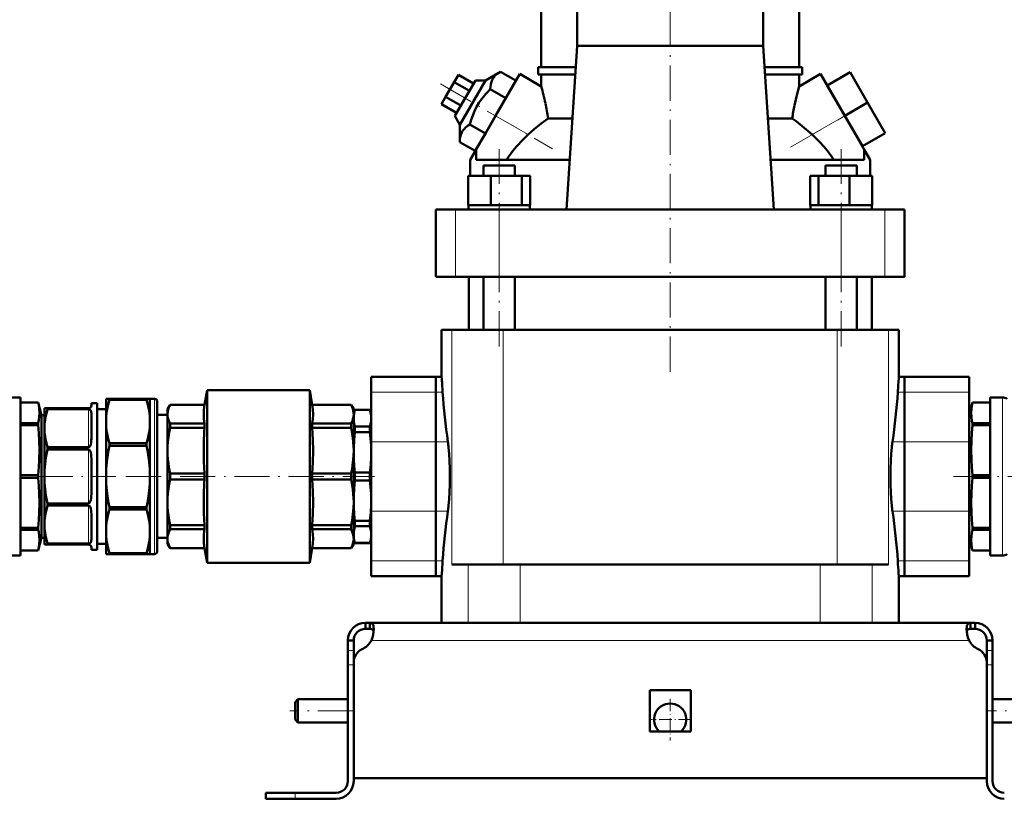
# Model space of a CAD drawing. Extents: x -1351 to 1763, y -1300 to 612.
# Tile 68 of 80: x 1252 to 1588, y -276 to -10. Entities that reach past the tile are written whole.
import ezdxf

# ---------------------------------------------------------------- set-up
doc = ezdxf.new("R2010")
doc.units = 0
doc.linetypes.add('DASHDOT', pattern=[18.5, 12, -3, 0.5, -3])

msp = doc.modelspace()

# ---------------------------------------------------------------- linework, layer by layer
at = {"color": 7, "linetype": 'DASHDOT', "lineweight": 18}
for p, q in [((1473.81, -129.67), (1473.81, 41.33)), ((1395.39, -31.45), (1433.68, -53.55)), ((1514.88, -53.01), (1541.82, -37.45)), ((1415.47, -121.03), (1415.47, -53.71)), ((1532.14, -121.03), (1532.14, -53.71)), ((1257.95, -165.42), (1284.69, -165.42)), ((1288.09, -165.42), (1372.89, -165.42)), ((1570.48, -165.42), (1634.42, -165.42)), ((1365.61, -245.42), (1344.01, -245.42)), ((1603.61, -245.42), (1582.01, -245.42))]:
    msp.add_line(p, q, dxfattribs=at)
at = {"color": 7, "lineweight": 50}
for p, q in [((1429.81, -25.67), (1429.81, 27.08)), ((1442.12, -18.42), (1442.12, 27.08)), ((1505.5, 27.08), (1505.5, -18.42)), ((1517.81, -25.67), (1517.81, 27.08)), ((1438.43, -74.32), (1442.12, -18.42)), ((1505.5, -18.42), (1442.12, -18.42)), ((1505.5, -18.42), (1509.19, -74.32)), ((1428.81, -25.67), (1441.64, -25.67)), ((1428.81, -28.17), (1428.81, -25.67)), ((1505.98, -25.67), (1518.81, -25.67)), ((1518.81, -28.17), (1518.81, -25.67)), ((1401.52, -28.32), (1400.08, -30.82)), ((1406.72, -31.32), (1401.52, -28.32)), ((1415.89, -27.28), (1410.8, -30.26)), ((1422.48, -28.03), (1414.23, -42.32)), ((1421.15, -30.32), (1415.89, -27.28)), ((1429.81, -32.27), (1422.48, -28.03)), ((1441.48, -28.17), (1428.81, -28.17)), ((1429.81, -32.27), (1429.81, -28.17)), ((1518.81, -28.17), (1506.14, -28.17)), ((1517.81, -32.27), (1525.14, -28.03)), ((1517.81, -32.27), (1517.81, -28.17)), ((1533.39, -42.32), (1525.14, -28.03)), ((1527.39, -31.93), (1535.18, -27.43)), ((1541.18, -37.82), (1535.18, -27.43)), ((1400.08, -30.82), (1397.19, -35.82)), ((1405.28, -33.82), (1400.08, -30.82)), ((1407.33, -30.26), (1400.33, -42.39)), ((1402.07, -45.39), (1410.8, -30.26)), ((1410.8, -30.26), (1407.33, -30.26)), ((1417.69, -36.32), (1412.42, -33.28)), ((1421.15, -30.32), (1417.69, -36.32)), ((1533.39, -42.32), (1527.39, -31.93)), ((1397.19, -35.82), (1395.75, -38.32)), ((1402.39, -38.82), (1397.19, -35.82)), ((1417.69, -36.32), (1410.76, -48.32)), ((1400.95, -41.32), (1395.75, -38.32)), ((1533.39, -42.32), (1541.18, -37.82)), ((1547.18, -48.22), (1541.18, -37.82)), ((1400.33, -42.39), (1402.07, -45.39)), ((1407.48, -54.01), (1414.23, -42.32)), ((1432.2, -43.2), (1440.48, -43.2)), ((1507.13, -43.2), (1515.42, -43.2)), ((1540.14, -54.01), (1533.39, -42.32)), ((1539.39, -52.72), (1533.39, -42.32)), ((1402.07, -45.39), (1402.03, -51.28)), ((1410.76, -48.32), (1405.49, -45.28)), ((1410.76, -48.32), (1407.3, -54.32)), ((1539.39, -52.72), (1547.18, -48.22)), ((1407.3, -54.32), (1402.03, -51.28)), ((1405.56, -57.34), (1407.48, -54.01)), ((1407.58, -54.08), (1407.48, -54.01)), ((1407.58, -57.32), (1407.58, -54.08)), ((1540.14, -54.01), (1540.03, -54.08)), ((1540.03, -57.32), (1540.03, -54.08)), ((1540.14, -54.01), (1542.06, -57.34)), ((1405.56, -62.82), (1405.56, -57.34)), ((1439.55, -57.32), (1407.58, -57.32)), ((1410.09, -59.32), (1411.67, -59.32)), ((1410.09, -62.82), (1410.09, -59.32)), ((1411.67, -59.32), (1420.85, -59.32)), ((1420.85, -62.82), (1420.85, -59.32)), ((1540.03, -57.32), (1508.06, -57.32)), ((1526.76, -59.32), (1535.95, -59.32)), ((1526.76, -62.82), (1526.76, -59.32)), ((1535.95, -59.32), (1537.52, -59.32)), ((1537.52, -62.82), (1537.52, -59.32)), ((1542.06, -62.82), (1542.06, -57.34)), ((1404.88, -62.82), (1412.63, -62.82)), ((1404.88, -72.82), (1404.88, -62.82)), ((1412.63, -62.82), (1423.23, -62.82)), ((1412.63, -72.82), (1412.63, -62.82)), ((1423.23, -62.82), (1426.07, -62.82)), ((1423.23, -72.82), (1423.23, -62.82)), ((1426.07, -72.82), (1426.07, -62.82)), ((1521.55, -62.82), (1524.39, -62.82)), ((1521.55, -72.82), (1521.55, -62.82)), ((1524.39, -62.82), (1534.98, -62.82)), ((1524.39, -72.82), (1524.39, -62.82)), ((1534.98, -62.82), (1542.74, -62.82)), ((1534.98, -72.82), (1534.98, -62.82)), ((1542.74, -72.82), (1542.74, -62.82)), ((1542.74, -72.82), (1542.74, -62.82)), ((1405.68, -72.82), (1404.88, -72.82)), ((1405.02, -72.82), (1405.02, -74.32)), ((1405.68, -72.82), (1411.83, -72.82)), ((1412.63, -72.82), (1411.83, -72.82)), ((1413.73, -72.82), (1412.63, -72.82)), ((1413.73, -72.82), (1415.47, -72.82)), ((1415.47, -72.82), (1422.14, -72.82)), ((1423.23, -72.82), (1422.14, -72.82)), ((1423.52, -72.82), (1423.23, -72.82)), ((1423.52, -72.82), (1425.92, -72.82)), ((1426.07, -72.82), (1425.77, -72.82)), ((1425.92, -72.82), (1425.92, -74.32)), ((1521.55, -72.82), (1521.84, -72.82)), ((1521.69, -72.82), (1524.09, -72.82)), ((1521.69, -72.82), (1521.69, -74.32)), ((1524.09, -72.82), (1524.39, -72.82)), ((1524.39, -72.82), (1525.48, -72.82)), ((1525.48, -72.82), (1532.14, -72.82)), ((1532.14, -72.82), (1533.89, -72.82)), ((1533.89, -72.82), (1534.98, -72.82)), ((1534.98, -72.82), (1535.78, -72.82)), ((1535.78, -72.82), (1541.94, -72.82)), ((1541.94, -72.82), (1542.74, -72.82)), ((1542.59, -72.82), (1542.59, -74.32)), ((1542.59, -72.82), (1542.59, -74.32)), ((1393.81, -74.32), (1400.6, -74.32)), ((1393.81, -97.32), (1393.81, -74.32)), ((1400.6, -74.32), (1415.47, -74.32)), ((1415.47, -74.32), (1532.15, -74.32)), ((1532.15, -74.32), (1547.02, -74.32)), ((1547.02, -74.32), (1553.81, -74.32)), ((1553.81, -97.32), (1553.81, -74.32)), ((1400.6, -97.32), (1393.81, -97.32)), ((1415.47, -97.32), (1400.6, -97.32)), ((1405.06, -97.32), (1405.06, -115.42)), ((1410.09, -115.42), (1410.09, -97.32)), ((1532.15, -97.32), (1415.47, -97.32)), ((1420.85, -115.42), (1420.85, -97.32)), ((1526.76, -115.42), (1526.76, -97.32)), ((1547.02, -97.32), (1532.15, -97.32)), ((1537.52, -115.42), (1537.52, -97.32)), ((1542.56, -115.42), (1542.56, -97.32)), ((1553.81, -97.32), (1547.02, -97.32)), ((1395.81, -115.42), (1399.29, -115.42)), ((1395.81, -131.42), (1395.81, -115.42)), ((1416.8, -115.42), (1399.29, -115.42)), ((1509.46, -115.42), (1416.8, -115.42)), ((1530.82, -115.42), (1509.46, -115.42)), ((1548.32, -115.42), (1530.82, -115.42)), ((1551.81, -115.42), (1548.32, -115.42)), ((1551.81, -131.42), (1551.81, -115.42)), ((1371.81, -136.66), (1371.81, -131.42)), ((1393.81, -131.42), (1371.81, -131.42)), ((1393.81, -136.66), (1393.81, -131.42)), ((1395.81, -131.42), (1393.81, -131.42)), ((1393.81, -131.42), (1393.81, -136.66)), ((1553.81, -131.42), (1551.81, -131.42)), ((1553.81, -131.42), (1553.81, -136.66)), ((1553.81, -136.66), (1553.81, -131.42)), ((1553.81, -131.42), (1575.81, -131.42)), ((1575.81, -131.42), (1575.81, -136.66)), ((1314.93, -140.92), (1315.81, -135.92)), ((1315.81, -135.92), (1315.81, -165.42)), ((1315.81, -135.92), (1350.81, -135.92)), ((1350.81, -194.92), (1350.81, -135.92)), ((1351.69, -140.92), (1350.81, -135.92)), ((1371.81, -136.66), (1371.81, -153.58)), ((1393.81, -136.66), (1393.81, -153.58)), ((1393.81, -153.58), (1393.81, -136.66)), ((1553.81, -153.58), (1553.81, -136.66)), ((1553.81, -136.66), (1553.81, -153.58)), ((1575.81, -153.58), (1575.81, -136.66)), ((1252.13, -138.42), (1247.97, -138.42)), ((1252.13, -192.42), (1252.13, -138.42)), ((1252.13, -140.17), (1258.16, -140.17)), ((1252.13, -140.18), (1258.16, -140.18)), ((1258.16, -140.18), (1258.16, -140.17)), ((1259.31, -144.47), (1258.16, -140.17)), ((1276.31, -140.42), (1276.31, -141.17)), ((1276.31, -140.42), (1278.31, -140.42)), ((1278.31, -165.42), (1278.31, -140.42)), ((1282.46, -138.92), (1281.31, -138.92)), ((1281.31, -146.68), (1281.31, -138.92)), ((1282.46, -138.92), (1295.15, -138.92)), ((1282.46, -139.27), (1282.46, -138.92)), ((1282.46, -139.27), (1295.15, -139.27)), ((1295.15, -139.27), (1295.15, -138.92)), ((1296.31, -138.92), (1295.15, -138.92)), ((1296.31, -146.68), (1296.31, -138.92)), ((1296.31, -138.92), (1297.81, -138.92)), ((1298.81, -165.42), (1298.81, -139.92)), ((1302.31, -142.42), (1303.17, -140.92)), ((1303.17, -140.94), (1303.17, -140.92)), ((1314.93, -140.92), (1303.17, -140.92)), ((1303.17, -140.94), (1314.93, -140.94)), ((1314.93, -140.94), (1314.93, -140.92)), ((1351.69, -140.94), (1351.69, -140.92)), ((1364.94, -140.92), (1351.69, -140.92)), ((1351.69, -140.94), (1364.94, -140.94)), ((1364.94, -140.94), (1364.94, -140.92)), ((1365.81, -142.42), (1364.94, -140.92)), ((1575.81, -144.47), (1576.96, -140.17)), ((1576.96, -140.17), (1576.96, -140.18)), ((1582.99, -140.17), (1576.96, -140.17)), ((1582.99, -140.18), (1576.96, -140.18)), ((1582.99, -138.42), (1587.15, -138.42)), ((1582.99, -138.42), (1582.99, -192.42)), ((1260.31, -142.17), (1261.32, -142.17)), ((1260.31, -148.98), (1260.31, -142.17)), ((1261.32, -142.49), (1261.32, -142.17)), ((1275.31, -142.17), (1261.32, -142.17)), ((1275.31, -142.49), (1261.32, -142.49)), ((1276.31, -143.98), (1276.31, -152.57)), ((1278.31, -142.42), (1281.31, -142.42)), ((1298.81, -144.42), (1302.31, -144.42)), ((1302.31, -144.17), (1302.31, -142.42)), ((1302.31, -156.62), (1302.31, -144.17)), ((1365.81, -144.17), (1365.81, -142.42)), ((1365.81, -143.92), (1366.26, -142.67)), ((1365.81, -143.92), (1365.81, -145.56)), ((1365.81, -156.62), (1365.81, -144.17)), ((1366.26, -142.67), (1366.26, -142.71)), ((1371.35, -142.67), (1366.26, -142.67)), ((1371.35, -142.71), (1366.26, -142.71)), ((1371.35, -142.67), (1371.35, -142.71)), ((1371.81, -143.92), (1371.35, -142.67)), ((1252.13, -147.25), (1258.16, -147.25)), ((1258.16, -147.57), (1258.16, -147.25)), ((1258.16, -147.9), (1258.16, -147.57)), ((1259.31, -150.61), (1259.31, -144.47)), ((1259.31, -144.47), (1260.31, -144.47)), ((1281.31, -165.42), (1281.31, -146.68)), ((1296.31, -165.42), (1296.31, -146.68)), ((1303.17, -148.82), (1303.17, -147.4)), ((1314.93, -147.4), (1303.17, -147.4)), ((1314.93, -148.82), (1314.93, -147.4)), ((1351.69, -148.82), (1351.69, -147.4)), ((1364.94, -147.4), (1351.69, -147.4)), ((1364.94, -148.82), (1364.94, -147.4)), ((1365.81, -145.56), (1365.81, -157.2)), ((1575.81, -144.47), (1575.81, -180.24)), ((1582.99, -147.25), (1576.96, -147.25)), ((1576.96, -147.25), (1576.96, -147.9)), ((1252.13, -147.9), (1258.16, -147.9)), ((1259.31, -186.38), (1259.31, -150.61)), ((1260.31, -165.42), (1260.31, -148.98)), ((1303.17, -148.82), (1314.93, -148.82)), ((1351.69, -148.82), (1364.94, -148.82)), ((1371.35, -148.41), (1366.26, -148.41)), ((1366.26, -148.41), (1366.26, -150.32)), ((1371.35, -150.32), (1366.26, -150.32)), ((1371.35, -148.41), (1371.35, -150.32)), ((1582.99, -147.9), (1576.96, -147.9)), ((1282.46, -154.1), (1295.15, -154.1)), ((1282.46, -154.94), (1282.46, -154.1)), ((1295.15, -154.94), (1295.15, -154.1)), ((1371.81, -177.27), (1371.81, -153.58)), ((1393.81, -177.27), (1393.81, -153.58)), ((1393.81, -153.58), (1393.81, -177.27)), ((1553.81, -153.58), (1553.81, -177.27)), ((1553.81, -177.27), (1553.81, -153.58)), ((1575.81, -153.58), (1575.81, -177.27)), ((1261.32, -156.23), (1261.32, -155.48)), ((1275.31, -155.48), (1261.32, -155.48)), ((1275.31, -156.23), (1261.32, -156.23)), ((1282.46, -154.94), (1295.15, -154.94)), ((1302.31, -165.42), (1302.31, -156.62)), ((1365.81, -174.22), (1365.81, -156.62)), ((1365.81, -157.2), (1365.81, -173.65)), ((1276.31, -159.35), (1276.31, -165.42)), ((1303.17, -165.42), (1303.17, -164.42)), ((1314.93, -164.42), (1303.17, -164.42)), ((1314.93, -164.42), (1314.93, -165.42)), ((1351.69, -166.43), (1351.69, -164.42)), ((1364.94, -164.42), (1351.69, -164.42)), ((1364.94, -166.43), (1364.94, -164.42)), ((1371.35, -164.07), (1366.26, -164.07)), ((1366.26, -164.07), (1366.26, -166.78)), ((1371.35, -164.07), (1371.35, -166.78)), ((1252.13, -164.96), (1258.16, -164.96)), ((1252.13, -165.88), (1258.16, -165.88)), ((1258.16, -165.88), (1258.16, -164.96)), ((1260.31, -181.86), (1260.31, -165.42)), ((1276.31, -165.42), (1276.31, -171.5)), ((1278.31, -190.42), (1278.31, -165.42)), ((1281.31, -184.16), (1281.31, -165.42)), ((1296.31, -184.16), (1296.31, -165.42)), ((1298.81, -190.92), (1298.81, -165.42)), ((1302.31, -174.22), (1302.31, -165.42)), ((1303.17, -166.43), (1303.17, -165.42)), ((1303.17, -166.43), (1314.93, -166.43)), ((1314.93, -165.42), (1314.93, -166.43)), ((1315.81, -194.92), (1315.81, -165.42)), ((1351.69, -166.43), (1364.94, -166.43)), ((1371.35, -166.78), (1366.26, -166.78)), ((1582.99, -164.96), (1576.96, -164.96)), ((1576.96, -164.96), (1576.96, -165.88)), ((1582.99, -165.88), (1576.96, -165.88)), ((1261.32, -175.37), (1261.32, -174.61)), ((1275.31, -174.61), (1261.32, -174.61)), ((1302.31, -186.67), (1302.31, -174.22)), ((1365.81, -173.65), (1365.81, -185.29)), ((1365.81, -186.67), (1365.81, -174.22)), ((1275.31, -175.37), (1261.32, -175.37)), ((1282.46, -176.75), (1282.46, -175.91)), ((1282.46, -175.91), (1295.15, -175.91)), ((1282.46, -176.75), (1295.15, -176.75)), ((1295.15, -176.75), (1295.15, -175.91)), ((1371.81, -177.27), (1371.81, -194.18)), ((1393.81, -177.27), (1393.81, -194.18)), ((1393.81, -194.18), (1393.81, -177.27)), ((1553.81, -194.18), (1553.81, -177.27)), ((1553.81, -177.27), (1553.81, -194.18)), ((1575.81, -194.18), (1575.81, -177.27)), ((1276.31, -178.27), (1276.31, -186.87)), ((1371.35, -180.52), (1366.26, -180.52)), ((1366.26, -180.52), (1366.26, -182.44)), ((1371.35, -180.52), (1371.35, -182.44)), ((1575.81, -180.24), (1575.81, -186.38)), ((1252.13, -182.95), (1258.16, -182.95)), ((1252.13, -183.6), (1258.16, -183.6)), ((1258.16, -183.6), (1258.16, -182.95)), ((1260.31, -188.67), (1260.31, -181.86)), ((1281.31, -191.92), (1281.31, -184.16)), ((1296.31, -191.92), (1296.31, -184.16)), ((1303.17, -183.44), (1303.17, -182.02)), ((1314.93, -182.02), (1303.17, -182.02)), ((1303.17, -183.44), (1314.93, -183.44)), ((1314.93, -183.44), (1314.93, -182.02)), ((1351.69, -183.44), (1351.69, -182.02)), ((1364.94, -182.02), (1351.69, -182.02)), ((1351.69, -183.44), (1364.94, -183.44)), ((1364.94, -183.44), (1364.94, -182.02)), ((1366.26, -182.44), (1371.35, -182.44)), ((1582.99, -182.95), (1576.96, -182.95)), ((1576.96, -182.95), (1576.96, -183.28)), ((1576.96, -183.28), (1576.96, -183.6)), ((1582.99, -183.6), (1576.96, -183.6)), ((1259.31, -186.38), (1258.16, -190.67)), ((1259.31, -186.38), (1260.31, -186.38)), ((1298.81, -186.42), (1302.31, -186.42)), ((1302.31, -188.42), (1302.31, -186.67)), ((1365.81, -185.29), (1365.81, -186.92)), ((1365.81, -188.42), (1365.81, -186.67)), ((1365.81, -186.92), (1366.26, -188.17)), ((1371.35, -188.13), (1366.26, -188.13)), ((1366.26, -188.13), (1366.26, -188.17)), ((1371.81, -186.92), (1371.35, -188.17)), ((1371.35, -188.13), (1371.35, -188.17)), ((1575.81, -186.38), (1576.96, -190.67)), ((1252.13, -190.67), (1258.16, -190.67)), ((1252.13, -190.67), (1258.16, -190.67)), ((1258.16, -190.67), (1258.16, -190.67)), ((1261.32, -188.67), (1260.31, -188.67)), ((1261.32, -188.67), (1261.32, -188.36)), ((1275.31, -188.36), (1261.32, -188.36)), ((1275.31, -188.67), (1261.32, -188.67)), ((1276.31, -189.67), (1276.31, -190.42)), ((1276.31, -190.42), (1278.31, -190.42)), ((1278.31, -188.42), (1281.31, -188.42)), ((1302.31, -188.42), (1303.17, -189.92)), ((1303.17, -189.92), (1303.17, -189.9)), ((1314.93, -189.9), (1303.17, -189.9)), ((1314.93, -189.92), (1303.17, -189.92)), ((1314.93, -189.92), (1314.93, -189.9)), ((1314.93, -189.92), (1315.81, -194.92)), ((1351.69, -189.92), (1350.81, -194.92)), ((1351.69, -189.92), (1351.69, -189.9)), ((1364.94, -189.9), (1351.69, -189.9)), ((1364.94, -189.92), (1351.69, -189.92)), ((1365.81, -188.42), (1364.94, -189.92)), ((1364.94, -189.9), (1364.94, -189.92)), ((1371.35, -188.17), (1366.26, -188.17)), ((1582.99, -190.67), (1576.96, -190.67)), ((1576.96, -190.67), (1576.96, -190.67)), ((1582.99, -190.67), (1576.96, -190.67)), ((1247.97, -192.42), (1252.13, -192.42)), ((1281.31, -191.92), (1282.46, -191.92)), ((1282.46, -191.58), (1295.15, -191.58)), ((1282.46, -191.92), (1282.46, -191.58)), ((1282.46, -191.92), (1295.15, -191.92)), ((1295.15, -191.92), (1295.15, -191.58)), ((1295.15, -191.92), (1296.31, -191.92)), ((1296.31, -191.92), (1297.81, -191.92)), ((1371.81, -199.42), (1371.81, -194.18)), ((1393.81, -199.42), (1393.81, -194.18)), ((1393.81, -194.18), (1393.81, -199.42)), ((1396.08, -195.42), (1396.16, -194.18)), ((1551.46, -194.18), (1551.53, -195.42)), ((1553.81, -194.18), (1553.81, -199.42)), ((1553.81, -199.42), (1553.81, -194.18)), ((1575.81, -194.18), (1575.81, -199.42)), ((1587.15, -192.42), (1582.99, -192.42)), ((1315.81, -194.92), (1350.81, -194.92)), ((1399.29, -195.42), (1404.86, -195.42)), ((1404.86, -195.42), (1422.61, -195.42)), ((1422.61, -195.42), (1525, -195.42)), ((1525, -195.42), (1542.75, -195.42)), ((1542.75, -195.42), (1548.32, -195.42)), ((1393.81, -199.42), (1371.81, -199.42)), ((1395.81, -199.42), (1393.81, -199.42)), ((1395.81, -215.42), (1395.81, -199.42)), ((1551.81, -215.42), (1551.81, -199.42)), ((1553.81, -199.42), (1551.81, -199.42)), ((1553.81, -199.42), (1575.81, -199.42)), ((1369.81, -215.42), (1371.34, -215.42)), ((1369.81, -215.42), (1369.81, -217.42)), ((1369.81, -217.42), (1371.34, -217.42)), ((1371.34, -215.42), (1371.34, -217.42)), ((1371.34, -215.42), (1473.81, -215.42)), ((1404.86, -215.42), (1395.81, -215.42)), ((1422.61, -215.42), (1404.86, -215.42)), ((1525, -215.42), (1422.61, -215.42)), ((1576.27, -215.42), (1473.81, -215.42)), ((1542.75, -215.42), (1525, -215.42)), ((1551.81, -215.42), (1542.75, -215.42)), ((1576.27, -215.42), (1576.27, -217.42)), ((1577.81, -215.42), (1576.27, -215.42)), ((1577.81, -217.42), (1576.27, -217.42)), ((1577.81, -215.42), (1577.81, -217.42)), ((1363.81, -221.42), (1365.81, -221.42)), ((1363.81, -221.42), (1363.81, -224.84)), ((1365.81, -221.42), (1365.81, -224.84)), ((1581.81, -221.42), (1581.81, -224.84)), ((1583.81, -221.42), (1581.81, -221.42)), ((1583.81, -221.42), (1583.81, -224.84)), ((1363.81, -224.84), (1363.81, -229.67)), ((1365.81, -224.84), (1365.81, -228.94)), ((1581.81, -224.84), (1581.81, -229.67)), ((1583.81, -224.84), (1583.81, -229.67)), ((1363.81, -269.42), (1363.81, -229.67)), ((1365.81, -268.42), (1365.81, -228.94)), ((1365.81, -269.42), (1365.81, -229.67)), ((1581.81, -228.94), (1581.81, -268.42)), ((1581.81, -269.42), (1581.81, -229.67)), ((1583.81, -229.67), (1583.81, -269.42)), ((1466.81, -238.42), (1473.81, -238.42)), ((1466.81, -238.42), (1466.81, -252.42)), ((1473.81, -238.42), (1480.81, -238.42)), ((1480.81, -238.42), (1480.81, -252.42)), ((1345.81, -242.42), (1346.81, -241.42)), ((1346.81, -241.42), (1346.81, -245.42)), ((1363.81, -241.42), (1346.81, -241.42)), ((1600.81, -241.42), (1583.81, -241.42)), ((1345.81, -242.42), (1345.81, -245.42)), ((1345.81, -245.42), (1345.81, -248.42)), ((1345.81, -248.42), (1346.81, -249.42)), ((1346.81, -245.42), (1346.81, -249.42)), ((1363.81, -249.42), (1346.81, -249.42)), ((1600.81, -249.42), (1583.81, -249.42)), ((1466.81, -252.42), (1473.81, -252.42)), ((1473.81, -252.42), (1480.81, -252.42)), ((1473.81, -268.42), (1365.81, -268.42)), ((1473.81, -268.42), (1581.81, -268.42)), ((1335.81, -273.42), (1335.81, -275.42)), ((1345.81, -273.42), (1335.81, -273.42)), ((1345.81, -275.42), (1335.81, -275.42)), ((1359.81, -273.42), (1345.81, -273.42)), ((1345.81, -275.42), (1359.81, -275.42))]:
    msp.add_line(p, q, dxfattribs=at)
at = {"color": 7, "lineweight": 18}
for p, q in [((1414.23, -42.32), (1425.36, -48.75)), ((1522.26, -48.75), (1533.39, -42.32)), ((1400.6, -97.32), (1400.6, -74.32)), ((1415.47, -97.32), (1415.47, -74.32)), ((1532.15, -97.32), (1532.15, -74.32)), ((1547.02, -97.32), (1547.02, -74.32)), ((1399.29, -115.42), (1399.29, -195.42)), ((1416.8, -115.42), (1416.8, -195.42)), ((1530.82, -115.42), (1530.82, -195.42)), ((1548.32, -115.42), (1548.32, -195.42)), ((1393.81, -136.66), (1371.81, -136.66)), ((1393.81, -136.66), (1396.16, -136.66)), ((1551.46, -136.66), (1553.81, -136.66)), ((1553.81, -136.66), (1575.81, -136.66)), ((1297.81, -165.42), (1297.81, -138.92)), ((1587.15, -138.42), (1587.15, -192.42)), ((1275.31, -155.48), (1275.31, -142.49)), ((1393.81, -153.58), (1371.81, -153.58)), ((1393.81, -153.58), (1397.97, -153.58)), ((1549.64, -153.58), (1553.81, -153.58)), ((1553.81, -153.58), (1575.81, -153.58)), ((1275.31, -174.61), (1275.31, -156.23)), ((1297.81, -191.92), (1297.81, -165.42)), ((1275.31, -188.36), (1275.31, -175.37)), ((1393.81, -177.27), (1371.81, -177.27)), ((1393.81, -177.27), (1397.97, -177.27)), ((1549.64, -177.27), (1553.81, -177.27)), ((1553.81, -177.27), (1575.81, -177.27)), ((1393.81, -194.18), (1371.81, -194.18)), ((1393.81, -194.18), (1396.16, -194.18)), ((1551.46, -194.18), (1553.81, -194.18)), ((1553.81, -194.18), (1575.81, -194.18)), ((1404.86, -195.42), (1404.86, -215.42)), ((1422.61, -215.42), (1422.61, -195.42)), ((1525, -195.42), (1525, -215.42)), ((1542.75, -195.42), (1542.75, -215.42)), ((1371.84, -221.42), (1473.81, -221.42)), ((1575.78, -221.42), (1473.81, -221.42)), ((1363.81, -224.84), (1365.81, -224.84)), ((1583.81, -224.84), (1581.81, -224.84)), ((1363.81, -229.67), (1365.81, -229.67)), ((1583.81, -229.67), (1581.81, -229.67)), ((1345.81, -273.42), (1345.81, -275.42))]:
    msp.add_line(p, q, dxfattribs=at)
at = {"color": 7, "linetype": 'DASHDOT', "lineweight": 18, "ltscale": 0.060016}
for p, q in [((1366.01, -229.67), (1363.61, -229.67)), ((1584.01, -229.67), (1581.61, -229.67))]:
    msp.add_line(p, q, dxfattribs=at)
at = {"color": 7, "linetype": 'DASHDOT', "lineweight": 18, "ltscale": 0.3575}
msp.add_line((1473.81, -241.27), (1473.81, -255.57), dxfattribs=at)
at = {"color": 7, "linetype": 'DASHDOT', "lineweight": 18, "ltscale": 0.357501}
msp.add_line((1480.96, -248.42), (1466.66, -248.42), dxfattribs=at)
at = {"color": 7, "linetype": 'DASHDOT', "lineweight": 18, "ltscale": 0.06}
msp.add_line((1345.81, -275.62), (1345.81, -273.22), dxfattribs=at)
at = {"color": 7, "lineweight": 50}
for points in [[(1415.89, -27.28), (1415.31, -27.65), (1414.78, -28.02), (1414.37, -28.37), (1414, -28.73), (1413.49, -29.36), (1413.09, -30.03), (1412.79, -30.77), (1412.58, -31.58), (1412.46, -32.4), (1412.42, -33.28)], [(1412.42, -33.28), (1411.58, -34.12), (1410.8, -34.97), (1410.09, -35.8), (1409.44, -36.64), (1408.53, -37.95), (1407.73, -39.31), (1407.04, -40.73), (1406.43, -42.23), (1405.93, -43.71), (1405.49, -45.28)], [(1516.23, -38.76), (1516.68, -36.71), (1517.12, -34.88), (1517.81, -32.27)], [(1432.2, -43.2), (1429.83, -44.99), (1427.44, -46.94), (1425.36, -48.75)], [(1522.26, -48.75), (1520.88, -47.54), (1518.11, -45.24), (1516.76, -44.19), (1515.42, -43.2)], [(1405.49, -45.28), (1404.91, -45.65), (1404.39, -46.02), (1403.98, -46.37), (1403.61, -46.73), (1403.1, -47.36), (1402.7, -48.03), (1402.39, -48.77), (1402.18, -49.58), (1402.07, -50.4), (1402.03, -51.28)], [(1258.16, -147.25), (1258.4, -146.13), (1258.55, -145.07), (1258.63, -143.71), (1258.55, -142.35), (1258.33, -140.93), (1258.16, -140.18)], [(1281.31, -146.68), (1281.36, -145.13), (1281.52, -143.57), (1281.68, -142.51), (1281.89, -141.45), (1282.16, -140.36), (1282.46, -139.27)], [(1295.15, -139.27), (1295.46, -140.36), (1295.72, -141.45), (1295.93, -142.51), (1296.1, -143.57), (1296.26, -145.13), (1296.31, -146.68)], [(1303.17, -140.94), (1302.79, -141.79), (1302.52, -142.61), (1302.36, -143.4), (1302.31, -144.17)], [(1314.93, -147.4), (1314.72, -145.71), (1314.66, -144.1), (1314.7, -143.03), (1314.85, -141.46), (1314.93, -140.94)], [(1351.69, -140.94), (1351.89, -142.61), (1351.95, -144.22), (1351.88, -145.82), (1351.69, -147.4)], [(1365.81, -144.17), (1365.78, -143.59), (1365.69, -142.99), (1365.54, -142.39), (1365.33, -141.79), (1364.94, -140.94)], [(1576.96, -140.18), (1576.71, -141.29), (1576.56, -142.35), (1576.49, -143.71), (1576.56, -145.07), (1576.78, -146.5), (1576.96, -147.25)], [(1261.32, -142.49), (1260.83, -144.37), (1260.64, -145.31), (1260.49, -146.25), (1260.35, -147.62), (1260.31, -148.98)], [(1276.31, -143.98), (1276.28, -143.5), (1276.23, -143.27), (1276.14, -143.03), (1275.99, -142.8), (1275.85, -142.66), (1275.64, -142.55), (1275.31, -142.49)], [(1302.31, -144.17), (1302.34, -144.8), (1302.44, -145.42), (1302.61, -146.06), (1303, -147.06), (1303.17, -147.4)], [(1364.94, -147.4), (1365.25, -146.76), (1365.57, -145.85), (1365.76, -144.96), (1365.81, -144.17)], [(1366.26, -142.71), (1365.98, -143.85), (1365.83, -144.99), (1365.81, -145.56)], [(1371.81, -145.55), (1371.76, -144.6), (1371.6, -143.66), (1371.35, -142.71)], [(1282.46, -154.1), (1282.16, -153.01), (1281.89, -151.92), (1281.68, -150.86), (1281.52, -149.8), (1281.36, -148.24), (1281.31, -146.68)], [(1296.31, -146.68), (1296.26, -148.24), (1296.1, -149.8), (1295.93, -150.86), (1295.72, -151.92), (1295.46, -153.01), (1295.15, -154.1)], [(1365.81, -145.56), (1365.86, -146.51), (1366.01, -147.46), (1366.26, -148.41)], [(1371.35, -148.41), (1371.64, -147.27), (1371.79, -146.13), (1371.81, -145.57)], [(1258.16, -164.96), (1258.4, -162.27), (1258.55, -159.71), (1258.63, -156.43), (1258.55, -153.14), (1258.4, -150.58), (1258.16, -147.9)], [(1260.31, -148.98), (1260.35, -150.35), (1260.49, -151.71), (1260.64, -152.65), (1260.83, -153.59), (1261.32, -155.48)], [(1303.17, -148.82), (1302.85, -150.47), (1302.61, -152.06), (1302.44, -153.6), (1302.34, -155.12), (1302.31, -156.62)], [(1314.93, -164.42), (1314.72, -160.32), (1314.66, -156.44), (1314.7, -153.85), (1314.85, -150.06), (1314.93, -148.82)], [(1351.69, -148.82), (1351.89, -152.83), (1351.95, -156.73), (1351.88, -160.59), (1351.69, -164.42)], [(1365.81, -156.62), (1365.78, -155.2), (1365.69, -153.77), (1365.54, -152.31), (1365.33, -150.86), (1364.94, -148.82)], [(1366.26, -150.32), (1365.98, -153.07), (1365.83, -155.82), (1365.81, -157.2)], [(1371.81, -157.16), (1371.75, -154.88), (1371.6, -152.6), (1371.35, -150.32)], [(1576.96, -147.9), (1576.71, -150.59), (1576.56, -153.15), (1576.49, -156.43), (1576.56, -159.72), (1576.71, -162.28), (1576.96, -164.96)], [(1276.31, -152.57), (1276.29, -153.2), (1276.23, -153.83), (1276.1, -154.47), (1275.99, -154.78), (1275.85, -155.08), (1275.63, -155.34), (1275.5, -155.43), (1275.31, -155.48)], [(1260.31, -165.42), (1260.37, -163.26), (1260.54, -161.09), (1260.82, -158.92), (1261.32, -156.23)], [(1276.31, -159.35), (1276.29, -158.65), (1276.23, -157.95), (1276.1, -157.28), (1275.99, -156.95), (1275.84, -156.64), (1275.75, -156.5), (1275.63, -156.37), (1275.5, -156.28), (1275.31, -156.23)], [(1281.31, -165.42), (1281.37, -162.96), (1281.57, -160.48), (1281.9, -158), (1282.16, -156.47), (1282.46, -154.94)], [(1296.31, -165.42), (1296.24, -162.96), (1296.04, -160.48), (1295.72, -158), (1295.46, -156.47), (1295.15, -154.94)], [(1302.31, -156.62), (1302.34, -158.04), (1302.43, -159.47), (1302.58, -160.93), (1302.79, -162.38), (1303.17, -164.42)], [(1364.94, -164.42), (1365.25, -162.87), (1365.57, -160.67), (1365.76, -158.51), (1365.81, -156.62)], [(1365.81, -157.2), (1365.86, -159.49), (1366.01, -161.78), (1366.26, -164.07)], [(1371.35, -164.07), (1371.64, -161.32), (1371.79, -158.57), (1371.81, -157.21)], [(1398.65, -165.42), (1398.62, -162.72), (1398.53, -160.06), (1398.4, -157.67), (1398.22, -155.53)], [(1549.4, -155.53), (1549.22, -157.66), (1549.08, -160.03), (1549, -162.7), (1548.97, -165.42)], [(1258.16, -182.95), (1258.4, -180.26), (1258.55, -177.7), (1258.63, -174.41), (1258.55, -171.12), (1258.4, -168.57), (1258.16, -165.88)], [(1260.31, -165.42), (1260.37, -167.59), (1260.54, -169.75), (1260.82, -171.93), (1261.32, -174.61)], [(1281.31, -165.42), (1281.37, -167.89), (1281.57, -170.36), (1281.9, -172.84), (1282.16, -174.38), (1282.46, -175.91)], [(1296.31, -165.42), (1296.24, -167.89), (1296.04, -170.36), (1295.72, -172.84), (1295.46, -174.38), (1295.15, -175.91)], [(1303.17, -166.43), (1302.85, -168.07), (1302.61, -169.66), (1302.44, -171.21), (1302.34, -172.72), (1302.31, -174.22)], [(1314.93, -182.02), (1314.72, -177.92), (1314.66, -174.05), (1314.7, -171.46), (1314.85, -167.67), (1314.93, -166.43)], [(1351.69, -166.43), (1351.89, -170.44), (1351.95, -174.34), (1351.88, -178.19), (1351.69, -182.02)], [(1365.81, -174.22), (1365.78, -172.81), (1365.69, -171.37), (1365.54, -169.92), (1365.33, -168.46), (1364.94, -166.43)], [(1366.26, -166.78), (1365.98, -169.52), (1365.83, -172.27), (1365.81, -173.65)], [(1371.81, -173.63), (1371.76, -171.34), (1371.6, -169.06), (1371.35, -166.78)], [(1398.22, -175.31), (1398.4, -173.19), (1398.53, -170.82), (1398.62, -168.14), (1398.65, -165.42)], [(1548.97, -165.42), (1549, -168.13), (1549.08, -170.78), (1549.22, -173.17), (1549.4, -175.31)], [(1576.96, -165.88), (1576.71, -168.58), (1576.56, -171.13), (1576.49, -174.42), (1576.56, -177.71), (1576.71, -180.26), (1576.96, -182.95)], [(1276.31, -171.5), (1276.29, -172.2), (1276.23, -172.89), (1276.1, -173.57), (1275.99, -173.9), (1275.84, -174.21), (1275.75, -174.35), (1275.63, -174.48), (1275.5, -174.57), (1275.31, -174.61)], [(1302.31, -174.22), (1302.34, -175.73), (1302.44, -177.24), (1302.61, -178.79), (1302.85, -180.37), (1303.17, -182.02)], [(1364.94, -182.02), (1365.25, -180.48), (1365.57, -178.28), (1365.76, -176.11), (1365.81, -174.22)], [(1365.81, -173.65), (1365.86, -175.95), (1366.01, -178.24), (1366.26, -180.52)], [(1371.35, -180.52), (1371.64, -177.78), (1371.79, -175.03), (1371.81, -173.69)], [(1261.32, -175.37), (1260.83, -177.25), (1260.64, -178.19), (1260.49, -179.13), (1260.35, -180.5), (1260.31, -181.86)], [(1276.31, -178.27), (1276.29, -177.65), (1276.23, -177.01), (1276.1, -176.38), (1275.99, -176.07), (1275.85, -175.77), (1275.63, -175.5), (1275.5, -175.41), (1275.31, -175.37)], [(1281.31, -184.16), (1281.36, -182.61), (1281.52, -181.05), (1281.68, -179.99), (1281.89, -178.92), (1282.16, -177.84), (1282.46, -176.75)], [(1295.15, -176.75), (1295.46, -177.84), (1295.72, -178.92), (1295.93, -179.99), (1296.1, -181.05), (1296.26, -182.61), (1296.31, -184.16)], [(1258.16, -190.67), (1258.4, -189.55), (1258.55, -188.5), (1258.63, -187.13), (1258.55, -185.77), (1258.33, -184.35), (1258.16, -183.6)], [(1260.31, -181.86), (1260.35, -183.23), (1260.49, -184.59), (1260.64, -185.53), (1260.83, -186.47), (1261.32, -188.36)], [(1282.46, -191.58), (1282.16, -190.49), (1281.89, -189.4), (1281.68, -188.33), (1281.52, -187.27), (1281.36, -185.72), (1281.31, -184.16)], [(1296.31, -184.16), (1296.26, -185.72), (1296.1, -187.27), (1295.93, -188.33), (1295.72, -189.4), (1295.46, -190.49), (1295.15, -191.58)], [(1303.17, -183.44), (1302.72, -184.46), (1302.44, -185.42), (1302.34, -186.05), (1302.31, -186.67)], [(1314.93, -189.9), (1314.72, -188.2), (1314.66, -186.6), (1314.7, -185.53), (1314.85, -183.96), (1314.93, -183.44)], [(1351.69, -183.44), (1351.89, -185.1), (1351.95, -186.72), (1351.88, -188.32), (1351.69, -189.9)], [(1365.81, -186.67), (1365.78, -186.09), (1365.69, -185.49), (1365.54, -184.89), (1365.33, -184.29), (1364.94, -183.44)], [(1366.26, -182.44), (1365.98, -183.58), (1365.83, -184.72), (1365.81, -185.29)], [(1371.81, -185.28), (1371.76, -184.33), (1371.6, -183.38), (1371.35, -182.44)], [(1576.96, -183.6), (1576.71, -184.72), (1576.56, -185.77), (1576.49, -187.13), (1576.56, -188.5), (1576.78, -189.92), (1576.96, -190.67)], [(1276.31, -186.87), (1276.28, -187.35), (1276.23, -187.58), (1276.14, -187.82), (1275.99, -188.05), (1275.85, -188.18), (1275.64, -188.3), (1275.31, -188.36)], [(1302.31, -186.67), (1302.34, -187.29), (1302.44, -187.92), (1302.61, -188.56), (1303, -189.56), (1303.17, -189.9)], [(1364.94, -189.9), (1365.25, -189.26), (1365.57, -188.35), (1365.76, -187.45), (1365.81, -186.67)], [(1365.81, -185.29), (1365.86, -186.24), (1366.01, -187.19), (1366.26, -188.13)], [(1371.35, -188.13), (1371.64, -187), (1371.79, -185.86), (1371.81, -185.3)], [(1371.34, -215.42), (1371.6, -215.44), (1371.83, -215.5), (1372.09, -215.65), (1372.31, -215.87), (1372.47, -216.18), (1372.57, -216.46), (1372.63, -216.79), (1372.69, -217.55)], [(1371.34, -217.42), (1371.65, -217.44), (1371.92, -217.5), (1372.21, -217.65), (1372.44, -217.88), (1372.59, -218.18), (1372.64, -218.36)], [(1372.69, -217.55), (1372.63, -218.46), (1372.47, -219.43), (1372.2, -220.44), (1371.84, -221.42)], [(1576.27, -215.42), (1576.02, -215.44), (1575.79, -215.5), (1575.53, -215.65), (1575.31, -215.87), (1575.14, -216.18), (1575.05, -216.46), (1574.98, -216.79), (1574.93, -217.55)], [(1574.93, -217.55), (1574.99, -218.46), (1575.15, -219.43), (1575.41, -220.44), (1575.78, -221.42)], [(1576.27, -217.42), (1575.97, -217.44), (1575.7, -217.5), (1575.4, -217.65), (1575.18, -217.88), (1575.02, -218.18), (1574.98, -218.36)]]:
    msp.add_lwpolyline(points, dxfattribs=at)
for centre, radius, start, end in [((1318.93, -62.65), 114.96, 12.349, 15.3267), ((1344.05, -57.07), 89.23, 8.9447, 12.296), ((1601.06, -56.61), 86.69, 168.1122, 171.0963), ((1455.39, -82.24), 44.98, 131.8857, 138.313), ((1492.22, -82.24), 44.98, 41.687, 48.1143), ((1455.08, -81.97), 44.57, 138.3119, 146.4344), ((1492.53, -81.97), 44.57, 33.5656, 41.6881), ((923.61, -165.73), 473.45, 3.52, 4.1555), ((2023.84, -165.72), 473.27, 175.8444, 176.4801), ((1583.82, -125.09), 188.02, 183.5272, 188.714), ((1363.79, -125.09), 188.02, 351.286, 356.4728), ((1297.81, -139.92), 1, 0, 90), ((1587.15, -141.42), 3, 56.4427, 90), ((1275.31, -141.17), 1, 270, 360), ((1358.61, -159.44), 39.79, 5.634, 8.466), ((1589, -159.44), 39.79, 171.534, 174.366), ((1583.82, -205.75), 188.02, 171.286, 176.4728), ((1358.61, -171.41), 39.79, 351.534, 354.366), ((1589, -171.41), 39.79, 185.634, 188.466), ((1363.79, -205.75), 188.02, 3.5272, 8.714), ((1275.31, -189.67), 1, 360, 90), ((1297.81, -190.92), 1, 270, 360), ((1587.15, -189.42), 3, 270, 303.5573), ((922.19, -165.02), 474.87, 355.845, 356.3287), ((2025.26, -165.03), 474.7, 183.6712, 184.1551), ((1369.81, -221.42), 6, 90, 180), ((1369.81, -221.42), 4, 90, 180), ((1585.77, -217.17), 10.86, 186.3205, 203.0631), ((1577.81, -221.42), 6, 360, 90), ((1577.81, -221.42), 4, 360, 90), ((1365.69, -218.08), 7, 295.2697, 331.517), ((1581.93, -218.08), 7, 208.483, 244.7303), ((1370.81, -228.94), 5, 115.2697, 180), ((1576.81, -228.94), 5, 0, 64.7303), ((1473.81, -248.42), 5.5, 313.3417, 226.6685), ((1359.81, -269.42), 6, 270, 0), ((1359.81, -269.42), 4, 270, 0), ((1587.81, -269.42), 6, 180, 270), ((1587.81, -269.42), 4, 180, 270)]:
    msp.add_arc(centre, radius, start, end, dxfattribs=at)

doc.saveas('drawing.dxf')
